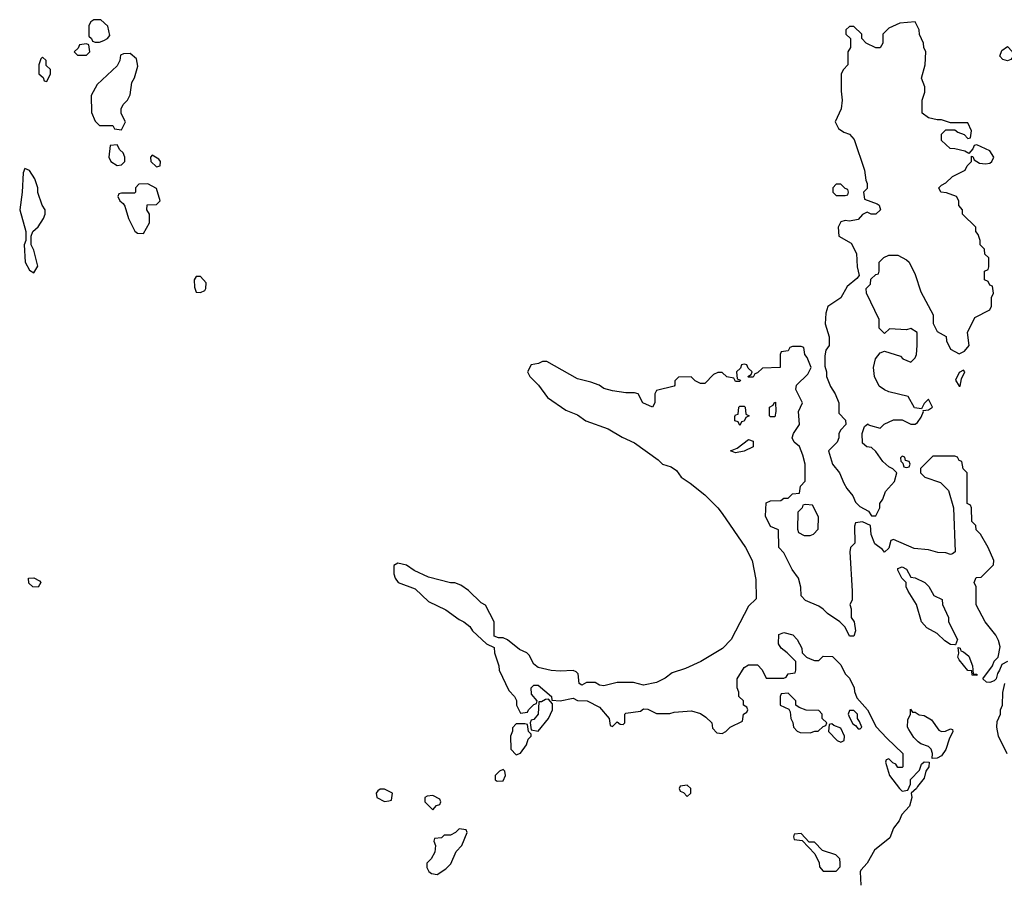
# Model space of a CAD drawing. Header units: inches. Extents: x 2789275 to 2951659, y 860290 to 1033804.
# Tile 185 of 256: x 2873746 to 2878236, y 990472 to 994396. Entities that reach past the tile are written whole.
import ezdxf

# ---------------------------------------------------------------- set-up
doc = ezdxf.new("R2010")
doc.units = ezdxf.units.IN
doc.header["$MEASUREMENT"] = 0
doc.layers.add('C8979', color=7, linetype='Continuous')

msp = doc.modelspace()

# ---------------------------------------------------------------- linework, layer by layer
at = {"layer": 'C8979', "color": 2}
for points, elevation in [([(2874116.4, 994396.4), (2874083.6, 994396.4), (2874070, 994386), (2874062, 994370), (2874062, 994322), (2874074, 994310), (2874078, 994298), (2874090, 994294), (2874110, 994294), (2874130, 994302), (2874146, 994310), (2874156.4, 994323.6), (2874147.3, 994367.3)], 10), ([(2877830, 994386), (2877759.6, 994380.4), (2877710, 994358), (2877682, 994330), (2877682, 994290), (2877670, 994268), (2877650, 994268), (2877606, 994290), (2877586, 994310), (2877586, 994330), (2877550, 994366), (2877530, 994366), (2877514, 994350), (2877514, 994330), (2877534, 994310), (2877534, 994270), (2877522, 994250), (2877522, 994190), (2877502, 994170), (2877492, 994150), (2877491.3, 994070), (2877496, 994030), (2877491.3, 993990), (2877464.7, 993930), (2877479.6, 993899.6), (2877503.6, 993883.6), (2877530, 993874), (2877552, 993850), (2877598, 993710), (2877604.7, 993664.7), (2877611, 993650), (2877610, 993626), (2877594, 993610), (2877598, 993578), (2877656.8, 993556.8), (2877664.7, 993550), (2877672, 993530), (2877650, 993509), (2877629.1, 993509.1), (2877610, 993518), (2877590, 993508), (2877570, 993485.2), (2877530, 993477.2), (2877510, 993481.2), (2877490, 993474), (2877478, 993450), (2877482, 993410), (2877536.9, 993376.9), (2877562, 993330), (2877564.7, 993270), (2877574, 993230), (2877563.6, 993216.4), (2877519.6, 993180.4), (2877490, 993128), (2877431.6, 993088.4), (2877422, 993058), (2877418.8, 993010), (2877438, 992950), (2877438, 992910), (2877422, 992890), (2877416.9, 992863.1), (2877416.9, 992816.9), (2877424.7, 992790), (2877424.7, 992770), (2877443.5, 992723.5), (2877464.7, 992690), (2877482, 992650), (2877482, 992602), (2877512, 992570), (2877514, 992550), (2877490, 992526), (2877482, 992510), (2877482, 992490), (2877474, 992470), (2877434, 992430), (2877452, 992370), (2877484.7, 992330), (2877503.5, 992283.5), (2877518, 992258), (2877545.4, 992225.4), (2877556.9, 992196.9), (2877576.9, 992176.9), (2877616, 992156), (2877630, 992134), (2877650, 992134), (2877668, 992170), (2877668, 992190), (2877682, 992210), (2877694.6, 992245.4), (2877735.3, 992290), (2877746, 992330), (2877728.4, 992348.4), (2877710, 992358), (2877682, 992382), (2877650, 992428), (2877630, 992446), (2877608.4, 992448.4), (2877590, 992466), (2877588, 992510), (2877598, 992542), (2877614, 992554), (2877614, 992550), (2877625.4, 992545.4), (2877670, 992534), (2877688.4, 992551.6), (2877730, 992571), (2877770, 992571.3), (2877810, 992552), (2877830, 992552), (2877840.4, 992559.6), (2877856.4, 992583.6), (2877868, 992610), (2877866, 992614), (2877890, 992618), (2877908, 992630), (2877890, 992666), (2877870, 992646), (2877858, 992622), (2877826, 992626), (2877798, 992678), (2877710, 992699), (2877689, 992709), (2877665.2, 992725.2), (2877644, 992770), (2877639, 992810), (2877649, 992850), (2877670, 992878), (2877690, 992884.7), (2877762, 992862), (2877774, 992850), (2877810, 992834), (2877830, 992854), (2877835.3, 992870), (2877838, 992910), (2877838, 992970), (2877810, 992988), (2877790, 992982), (2877712.7, 992987.3), (2877690, 992966), (2877666, 992990), (2877666, 993030), (2877608, 993150), (2877606, 993170), (2877626, 993190), (2877627.3, 993212.7), (2877650, 993234), (2877662, 993238), (2877666, 993250), (2877666, 993290), (2877687.3, 993312.7), (2877710, 993322), (2877750, 993322), (2877790, 993302), (2877802, 993290), (2877830, 993234), (2877855.3, 993155.3), (2877911.3, 993050), (2877911.6, 993011.6), (2877930, 992974), (2877971.1, 992951.1), (2877972.7, 992932.7), (2877990, 992894), (2878030, 992872), (2878054.6, 992885.4), (2878075.3, 992910), (2878068, 992970), (2878102, 993038), (2878170, 993074), (2878178, 993090), (2878178, 993130), (2878186, 993150), (2878182, 993182), (2878170, 993186), (2878162, 993202), (2878146, 993210), (2878146, 993250), (2878162, 993258), (2878166, 993270), (2878166, 993310), (2878147.3, 993327.3), (2878146, 993350), (2878126, 993370), (2878126, 993390), (2878116.4, 993416.4), (2878106, 993430), (2878106, 993450), (2878046, 993510), (2878046, 993530), (2878028.4, 993548.4), (2878028, 993570), (2878018, 993590), (2877972.7, 993607.3), (2877946, 993610), (2877938, 993630), (2877950, 993642), (2877970, 993652), (2877999, 993681), (2878058, 993710), (2878066, 993730), (2878086, 993750), (2878086, 993774), (2878092.7, 993772.7), (2878098, 993758), (2878122.8, 993742.8), (2878150, 993738.8), (2878170, 993742.8), (2878179, 993750), (2878188.7, 993770), (2878170, 993798), (2878110, 993826), (2878098, 993822), (2878092.7, 993807.3), (2878074, 993786), (2878056.4, 993796.4), (2878010, 993808), (2877988.4, 993808.4), (2877950, 993846), (2877950, 993874), (2877970, 993894), (2878010, 993894), (2878023.6, 993883.6), (2878052.7, 993872.7), (2878070, 993854), (2878082, 993858), (2878086, 993890), (2878070, 993926), (2877990, 993926), (2877950, 993939), (2877930, 993939), (2877890, 993949), (2877862, 993970), (2877862, 994030), (2877873.6, 994066.4), (2877874, 994090), (2877859, 994130), (2877875.3, 994190), (2877878, 994250), (2877868.9, 994268.9), (2877868, 994290), (2877848.9, 994328.9), (2877848, 994350)], 10), ([(2874050, 994286), (2874018, 994282), (2874012.7, 994267.3), (2873994, 994250), (2874010, 994234), (2874050, 994234), (2874066, 994250), (2874062, 994282)], 10), ([(2878250, 994209.3), (2878230, 994215.3), (2878215.3, 994230), (2878224.7, 994255.3), (2878250, 994274), (2878271.6, 994251.6), (2878278, 994230), (2878265.4, 994214.6)], 6), ([(2873850, 994226), (2873842, 994218), (2873834, 994190), (2873834, 994150), (2873852.7, 994132.7), (2873858, 994118), (2873870, 994114), (2873886, 994150), (2873886, 994170), (2873867.3, 994187.3), (2873866, 994210)], 10), ([(2874250, 994242), (2874219.6, 994240.4), (2874205.4, 994234.6), (2874202, 994210), (2874190, 994186), (2874099.6, 994100.4), (2874072, 994050), (2874072.7, 993972.7), (2874090, 993934), (2874110, 993914), (2874170, 993914), (2874178, 993898), (2874210, 993894), (2874228, 993930), (2874208.4, 993968.4), (2874208, 993990), (2874218, 994010), (2874238, 994030), (2874250, 994054), (2874257.2, 994110), (2874270, 994132), (2874284.7, 994184.7), (2874278, 994218)], 10), ([(2874190, 993826), (2874158, 993822), (2874152, 993770), (2874162, 993750), (2874190, 993732), (2874210, 993734), (2874226, 993750), (2874226, 993770), (2874218, 993790), (2874203.1, 993803.1)], 10), ([(2874350, 993778), (2874342, 993770), (2874344.7, 993750), (2874370, 993724.7), (2874386, 993730), (2874388, 993750), (2874380.4, 993760.4)], 10), ([(2873770, 993718), (2873762, 993698), (2873757.3, 993610), (2873746, 993530), (2873774, 993430), (2873774, 993390), (2873766, 993370), (2873771.3, 993290), (2873790, 993254), (2873810, 993242), (2873828, 993272), (2873810, 993346), (2873798, 993370), (2873798, 993410), (2873806, 993430), (2873830, 993452), (2873855.3, 993490), (2873862, 993510), (2873862, 993530), (2873848.7, 993550), (2873829.1, 993609.1), (2873828.7, 993630), (2873815.3, 993670), (2873790, 993708)], 10), ([(2874330, 993648), (2874290, 993646), (2874274, 993630), (2874274, 993610), (2874270, 993606), (2874210, 993606), (2874198, 993602), (2874194, 993590), (2874202, 993570), (2874218, 993558), (2874225.4, 993545.4), (2874242, 993490), (2874271.6, 993431.6), (2874283.6, 993423.6), (2874310, 993422), (2874338, 993470), (2874338, 993510), (2874326, 993530), (2874327.3, 993552.7), (2874370, 993554), (2874386, 993570), (2874370, 993626)], 10), ([(2877490, 993646), (2877470, 993646), (2877454, 993630), (2877454, 993610), (2877470, 993594), (2877510, 993594), (2877522, 993598), (2877526, 993610), (2877522, 993622), (2877510, 993626)], 10), ([(2874570, 993226), (2874550, 993226), (2874542, 993210), (2874543.6, 993176.4), (2874550, 993154), (2874570, 993152), (2874590, 993162), (2874595.3, 993170), (2874596.4, 993196.4)], 10), ([(2878050, 992798), (2878030, 992788), (2878012.7, 992752.7), (2878030, 992724.7), (2878034, 992726), (2878041.2, 992758.8), (2878055.3, 992790)], 10), ([(2877170, 992586), (2877166, 992590), (2877166, 992630), (2877182, 992638), (2877186, 992650), (2877192, 992652), (2877194, 992610), (2877190, 992586)], 10), ([(2877030, 992546), (2877022, 992562), (2877007.3, 992567.3), (2877007.3, 992587.3), (2877010, 992594), (2877022, 992598), (2877026, 992630), (2877030, 992634), (2877050, 992634), (2877054, 992630), (2877058, 992598), (2877072, 992590), (2877058, 992582), (2877050, 992566), (2877038, 992562)], 10), ([(2877010, 992422), (2876988, 992430), (2877018, 992442), (2877070, 992482), (2877090, 992474), (2877090, 992448), (2877050, 992428.7)], 10), ([(2877770, 992406), (2877762, 992398), (2877763.6, 992383.6), (2877774, 992374), (2877778, 992358), (2877790, 992354), (2877802, 992358), (2877806, 992370), (2877802, 992382), (2877786, 992386), (2877782, 992402)], 10), ([(2877330, 992186), (2877318, 992182), (2877314, 992170), (2877294, 992150), (2877292.7, 992072.7), (2877298, 992058), (2877323.6, 992043.6), (2877350, 992044.7), (2877366, 992050), (2877387.3, 992072.7), (2877388, 992130), (2877362, 992182)], 10), ([(2878010, 991546), (2877990, 991548), (2877964.7, 991564.7), (2877930, 991598), (2877883.1, 991623.1), (2877858, 991650), (2877835.3, 991730), (2877798, 991790), (2877788.7, 991810), (2877788, 991830), (2877768, 991850), (2877750, 991886), (2877750, 991894), (2877770, 991902), (2877790, 991891.3), (2877810, 991854), (2877830, 991852), (2877874, 991830), (2877891.6, 991811.6), (2877914, 991770), (2877952.7, 991752.7), (2877954, 991730), (2877982, 991670), (2877982, 991650), (2878022, 991570), (2878014, 991546)], 10), ([(2873830, 991808), (2873806, 991810), (2873787.3, 991827.3), (2873786, 991850), (2873811.1, 991851.1), (2873836.9, 991836.9), (2873842, 991830)], 6), ([(2878110, 991406), (2878090, 991408), (2878087.3, 991427.3), (2878070, 991428.7), (2878030, 991478), (2878024, 991490), (2878028, 991508), (2878026, 991534), (2878034, 991530), (2878038, 991518), (2878050, 991514), (2878074, 991494), (2878091.3, 991450), (2878094, 991414), (2878110, 991412)], 10), ([(2877250, 991326), (2877218, 991322), (2877214, 991310), (2877214, 991270), (2877252.7, 991252.7), (2877259.6, 991239.6), (2877262, 991210), (2877271.6, 991191.6), (2877274, 991170), (2877291.6, 991151.6), (2877305.4, 991145.4), (2877350, 991144.7), (2877372.7, 991152.7), (2877387.3, 991152.7), (2877410, 991174), (2877422, 991178), (2877426, 991190), (2877406, 991210), (2877406, 991230), (2877390, 991246), (2877332.7, 991247.3), (2877300.4, 991260.4), (2877286, 991270), (2877286, 991290)], 10), ([(2876158, 991298), (2876143.6, 991296.4), (2876126, 991286), (2876114, 991286), (2876111, 991229), (2876090, 991206), (2876078, 991202), (2876074, 991190), (2876078, 991158), (2876110, 991152), (2876157.2, 991210), (2876176, 991250), (2876176.4, 991276.4)], 10), ([(2877550, 991246), (2877530, 991246), (2877524.7, 991230), (2877530, 991214), (2877545.4, 991185.4), (2877558, 991178), (2877570, 991162), (2877578, 991162), (2877586, 991170), (2877576.4, 991196.4), (2877566, 991210), (2877566, 991230)], 10), ([(2877818, 991238), (2877830, 991238), (2877847.1, 991227.1), (2877870, 991222.8), (2877904, 991204), (2877936.9, 991156.9), (2877950, 991151.3), (2877968.4, 991151.6), (2877990, 991162), (2877999.6, 991159.6), (2878002, 991150), (2877984.5, 991115.5), (2877970, 991068.7), (2877950, 991039), (2877930, 991029), (2877907.3, 991027.3), (2877908.7, 991050), (2877902, 991070), (2877890, 991082), (2877854.6, 991094.6), (2877843.1, 991103.1), (2877823.1, 991123.1), (2877800.2, 991160.2), (2877795.3, 991170), (2877796.4, 991203.6), (2877808, 991230), (2877808, 991252)], 10), ([(2876050, 991186), (2876010, 991186), (2875992.7, 991167.3), (2875992.7, 991152.7), (2875984.7, 991130), (2875986, 991070), (2876010, 991044.7), (2876030, 991051.3), (2876057.2, 991090), (2876064, 991116), (2876078, 991130), (2876078, 991138), (2876066, 991150), (2876062, 991182)], 10), ([(2877450, 991186), (2877438, 991182), (2877434, 991150), (2877474, 991110), (2877490, 991102), (2877506, 991110), (2877508, 991130), (2877490, 991166), (2877458, 991178)], 10), ([(2875950, 990978), (2875934, 990970), (2875914, 990950), (2875914, 990930), (2875923.6, 990923.6), (2875950, 990926), (2875962, 990950), (2875958, 990970)], 10), ([(2876790, 990906), (2876758, 990902), (2876754, 990890), (2876758, 990878), (2876772.7, 990872.7), (2876790, 990854), (2876806, 990870), (2876806, 990890)], 10), ([(2875410, 990888), (2875390, 990888), (2875379.6, 990880.4), (2875372, 990870), (2875374, 990850), (2875410, 990832), (2875430, 990834), (2875442, 990838), (2875446, 990870)], 10), ([(2875630, 990858), (2875603.6, 990856.4), (2875594, 990850), (2875594, 990830), (2875630, 990794), (2875647.3, 990812.7), (2875662, 990818), (2875666, 990830), (2875662, 990842)], 10), ([(2875750, 990706), (2875734, 990690), (2875710, 990678), (2875682, 990678), (2875670, 990666), (2875638, 990662), (2875634, 990650), (2875642, 990630), (2875639.6, 990600.4), (2875622, 990570), (2875602, 990550), (2875602, 990530), (2875611.6, 990511.6), (2875623.6, 990503.6), (2875650, 990498), (2875690, 990524.7), (2875712.7, 990547.3), (2875736.5, 990603.5), (2875762, 990630), (2875786, 990690), (2875782, 990702)], 10), ([(2877310, 990686), (2877278, 990682), (2877274, 990670), (2877278, 990658), (2877314, 990654), (2877372.7, 990592.7), (2877391.6, 990551.6), (2877392.7, 990532.7), (2877410, 990514), (2877470, 990514), (2877487.3, 990532.7), (2877488, 990550), (2877486, 990570), (2877468.4, 990588.4), (2877407.3, 990607.3), (2877370, 990646), (2877346, 990646)], 10)]:
    msp.add_lwpolyline(points, close=True, dxfattribs=dict(at, elevation=elevation))
at = {"layer": 'C8979', "color": 2, "elevation": 10}
for points in [[(2878250, 991469), (2878224, 991456), (2878214.8, 991430), (2878204.5, 991415.5), (2878198.8, 991390), (2878190, 991381.2), (2878170, 991374), (2878155.3, 991375.3), (2878138, 991390), (2878182, 991450), (2878189.4, 991470.6), (2878208.7, 991490), (2878217.2, 991537.2), (2878210, 991566), (2878198, 991590), (2878148, 991650), (2878108.4, 991728.4), (2878108, 991810), (2878098, 991830), (2878107.3, 991852.7), (2878130, 991854), (2878186, 991910), (2878188, 991930), (2878162, 991990), (2878128, 992050), (2878108, 992070), (2878106, 992090), (2878088.4, 992108.4), (2878086, 992170), (2878082, 992182), (2878066, 992190), (2878066, 992330), (2878048.4, 992348.4), (2878042, 992382), (2878030, 992386), (2878022, 992402), (2878010, 992406), (2877910, 992406), (2877854, 992350), (2877854, 992330), (2877874, 992310), (2877945.4, 992285.4), (2877982, 992250), (2878004.7, 992170), (2878012, 991970), (2877999.6, 991960.4), (2877990, 991958), (2877970, 991966), (2877932.7, 991967.3), (2877890, 991979), (2877824.7, 991984.7), (2877730, 992026), (2877718, 992022), (2877710, 991986), (2877690, 991968), (2877680.4, 991980.4), (2877646, 992006), (2877628.9, 992048.9), (2877626, 992090), (2877590, 992106), (2877558, 992102), (2877552.7, 992087.3), (2877554, 992010), (2877534, 991990), (2877532, 991970), (2877542, 991790), (2877542, 991750), (2877532, 991730), (2877538, 991710), (2877538, 991670), (2877551, 991650), (2877558, 991610), (2877550, 991586), (2877530, 991586), (2877510, 991626), (2877486, 991650), (2877430, 991688), (2877410, 991708.7), (2877390, 991722), (2877330, 991748), (2877309.1, 991769.1), (2877308.4, 991808.4), (2877298, 991850), (2877269.1, 991889.1), (2877230, 991966), (2877208, 991990), (2877206, 992070), (2877170, 992086), (2877147.3, 992132.7), (2877150, 992194), (2877170, 992202), (2877216.4, 992203.6), (2877230, 992214), (2877250, 992214), (2877270, 992234), (2877302, 992238), (2877306, 992270), (2877327.3, 992292.7), (2877328, 992370), (2877318, 992410), (2877302, 992450), (2877278, 992470), (2877268, 992490), (2877274, 992510), (2877302, 992550), (2877298, 992610), (2877315.3, 992650), (2877286, 992710), (2877288, 992730), (2877340.4, 992779.6), (2877355.3, 992810), (2877336.4, 992856.4), (2877326, 992870), (2877322, 992902), (2877310, 992906), (2877270, 992906), (2877258, 992902), (2877250, 992886), (2877218, 992882), (2877214, 992870), (2877214, 992810), (2877132.7, 992807.3), (2877110, 992786), (2877098, 992782), (2877090, 992766), (2877070, 992766), (2877066, 992770), (2877082, 992778), (2877086, 992790), (2877067.3, 992807.3), (2877062, 992822), (2877050, 992826), (2877038, 992822), (2877032.7, 992807.3), (2877014, 992790), (2877018, 992758), (2877032.7, 992752.7), (2877030, 992746), (2877010, 992746), (2877002, 992762), (2876970, 992768), (2876950, 992788), (2876930, 992788), (2876910, 992778), (2876870, 992738), (2876850, 992738), (2876826, 992750), (2876807.3, 992767.3), (2876750, 992766), (2876734, 992750), (2876734, 992730), (2876730, 992726), (2876650, 992706), (2876642, 992690), (2876642, 992650), (2876631.1, 992628.9), (2876588, 992650), (2876566, 992690), (2876550, 992695.3), (2876510, 992695.3), (2876450, 992704), (2876410, 992715.3), (2876389.1, 992729.1), (2876350, 992744), (2876290, 992759), (2876150, 992838), (2876130, 992838), (2876111.6, 992828.4), (2876078, 992822), (2876062, 992790), (2876072, 992770), (2876111.3, 992730), (2876153.4, 992673.4), (2876236.3, 992616.3), (2876290, 992594.8), (2876327.3, 992567.3), (2876430, 992530.8), (2876493.4, 992493.4), (2876550, 992466.8), (2876658, 992390), (2876678, 992370), (2876716.7, 992356.7), (2876741, 992341), (2876762, 992310), (2876803.5, 992283.5), (2876871, 992230), (2876930, 992171), (2876950, 992144.7), (2877056, 991990), (2877086, 991930), (2877103.5, 991843.5), (2877104.7, 991755.3), (2877070, 991722), (2876990.6, 991569.4), (2876950.7, 991529.3), (2876852, 991470), (2876782, 991438), (2876722, 991418), (2876690, 991394), (2876650, 991374), (2876590, 991362), (2876545.4, 991374.6), (2876470, 991374), (2876410, 991359), (2876390, 991362), (2876370, 991374), (2876330, 991374), (2876310, 991362), (2876298, 991370), (2876293.2, 991413.2), (2876283.1, 991423.1), (2876270, 991428.7), (2876210, 991425.2), (2876170, 991429), (2876110, 991442), (2876090, 991458), (2876070, 991498), (2876058, 991510), (2876025.2, 991525.2), (2875970, 991568.7), (2875950, 991578), (2875930, 991578), (2875910, 991586), (2875909, 991650), (2875870, 991726), (2875850, 991738), (2875793.2, 991793.2), (2875758, 991818), (2875730, 991828.7), (2875710, 991829), (2875610, 991854), (2875544.7, 991884.7), (2875510, 991908.7), (2875470, 991918), (2875452.7, 991907.3), (2875452, 991870), (2875458, 991850), (2875472, 991830), (2875550, 991801), (2875610, 991742.8), (2875690, 991706), (2875750, 991661), (2875770.6, 991650.6), (2875798, 991630), (2875811.3, 991610), (2875874, 991550), (2875910, 991534), (2875911.3, 991510), (2875931.3, 991450), (2875932, 991430), (2875976.9, 991336.9), (2876002, 991310), (2876011.3, 991291.3), (2876012, 991270), (2876030, 991234), (2876062, 991238), (2876066, 991250), (2876090, 991274), (2876102, 991278), (2876106, 991290), (2876080.4, 991320.4), (2876078, 991350), (2876090, 991362), (2876110, 991362), (2876171.3, 991310), (2876172.7, 991292.7), (2876210, 991290.8), (2876270, 991302.8), (2876290, 991291.3), (2876334, 991290), (2876390, 991262), (2876434, 991210), (2876438, 991178), (2876450, 991174), (2876470, 991194), (2876483.6, 991183.6), (2876498, 991182), (2876506, 991190), (2876506, 991230), (2876510, 991234), (2876576.4, 991243.6), (2876590, 991254), (2876610, 991252), (2876650, 991232), (2876710, 991232), (2876730, 991238), (2876810, 991244.7), (2876850, 991232), (2876875.3, 991215.3), (2876902, 991190), (2876906, 991166), (2876924.7, 991144.7), (2876950, 991142), (2876966, 991150), (2876986, 991170), (2877042, 991198), (2877046, 991230), (2877062, 991238), (2877066, 991250), (2877062, 991262), (2877046, 991270), (2877046, 991290), (2877026, 991310), (2877026, 991330), (2877018, 991350), (2877018, 991390), (2877050, 991442), (2877070, 991454), (2877110, 991454), (2877131.6, 991431.6), (2877150, 991394), (2877230, 991394), (2877242, 991398), (2877250, 991414), (2877282, 991418), (2877286, 991430), (2877286, 991470), (2877246, 991510), (2877218, 991530), (2877206, 991550), (2877207.3, 991592.7), (2877230, 991602), (2877271.1, 991591.1), (2877292, 991570), (2877312, 991530), (2877314, 991510), (2877334, 991490), (2877350, 991482), (2877370, 991474), (2877390, 991474), (2877410, 991494), (2877452.7, 991492.7), (2877490, 991454), (2877510, 991414), (2877530, 991394), (2877552, 991350), (2877552.7, 991332.7), (2877563.6, 991303.6), (2877612, 991250), (2877651.6, 991171.6), (2877699.6, 991119.6), (2877774, 991050), (2877774, 990990), (2877770, 990986), (2877750, 990986), (2877742, 991002), (2877727.3, 991007.3), (2877710, 991026), (2877698, 991022), (2877694, 991010), (2877712, 990950), (2877758, 990890), (2877770, 990878), (2877796.4, 990883.6), (2877808, 990910), (2877808, 990932), (2877850, 990974), (2877858, 991002), (2877870, 991012), (2877894, 991010), (2877891.3, 990990), (2877878, 990970), (2877870, 990938), (2877839.6, 990900.4), (2877836, 990890), (2877811.3, 990870), (2877814.8, 990850), (2877804, 990810), (2877768, 990772), (2877757.1, 990742.9), (2877731, 990710), (2877713.7, 990666.3), (2877644.7, 990610), (2877610.6, 990549.4), (2877582, 990518), (2877578.8, 990510), (2877581, 990450)], [(2878249.1, 991049.1), (2878209, 991130), (2878201.2, 991170), (2878203.1, 991196.9), (2878218, 991230), (2878218, 991250), (2878228, 991270), (2878228.9, 991328.9), (2878239, 991370)]]:
    msp.add_lwpolyline(points, dxfattribs=at)

doc.saveas('drawing.dxf')
